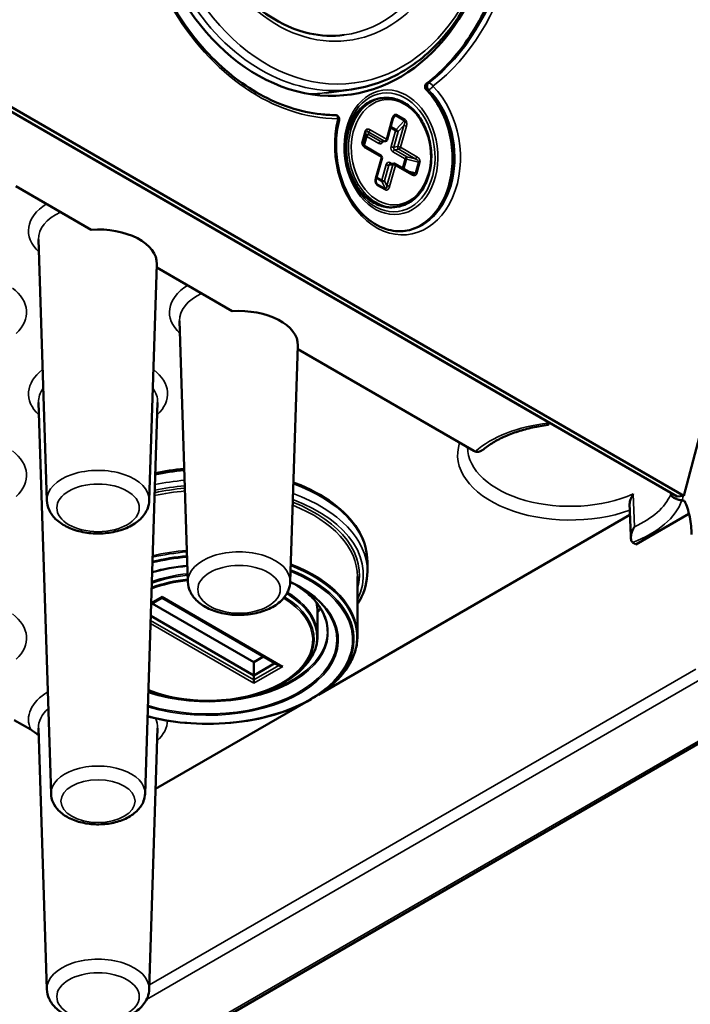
# Paper-space layout 'Sheet_1' of a CAD drawing. Header units: millimetres. Extents: x 0.8 to 58.3, y 0.8 to 58.3.
# Tile 69 of 128: x 15.7 to 17, y 45.2 to 47.1. Entities that reach past the tile are written whole.
import ezdxf

# ---------------------------------------------------------------- set-up
doc = ezdxf.new("R2010")
doc.units = ezdxf.units.MM
doc.layers.add('Visible (ISO)', color=7, linetype='Continuous', lineweight=50)
doc.layers.add('Visible Narrow (ISO)', color=7, linetype='Continuous', lineweight=35)

psp = doc.layouts.new('Sheet_1')

# ---------------------------------------------------------------- linework, layer by layer
at = {"layer": 'Visible (ISO)'}
for p, q in [((17.4896, 47.98969), (17.00691, 46.1633)), ((17.00691, 46.1633), (14.83239, 47.41876)), ((16.73385, 46.31171), (14.82823, 47.41192)), ((16.99392, 46.16156), (14.82823, 47.41192)), ((16.3014, 46.95833), (16.35078, 46.96495)), ((16.41186, 46.94777), (16.40777, 46.94722)), ((16.42111, 46.86533), (16.43267, 46.90677)), ((16.41004, 46.86144), (16.41784, 46.86248)), ((16.40931, 46.83402), (16.37706, 46.85264)), ((16.39958, 46.78811), (16.41113, 46.82956)), ((16.42686, 46.8174), (16.43466, 46.81844)), ((16.4694, 46.79933), (16.43715, 46.81795)), ((15.68782, 46.77398), (15.83679, 46.68797)), ((16.44064, 46.73316), (16.43655, 46.73261)), ((15.74933, 46.15382), (15.73281, 46.66881)), ((15.95147, 46.15382), (15.96643, 46.62019)), ((15.96621, 46.61325), (16.11518, 46.52724)), ((16.02772, 45.99309), (16.0112, 46.50808)), ((16.22986, 45.99309), (16.24482, 46.45946)), ((16.2446, 46.45252), (16.59228, 46.25178)), ((15.75758, 45.57529), (15.73281, 46.34736)), ((15.94322, 45.57529), (15.96799, 46.34736)), ((17.00691, 46.1633), (16.99392, 46.16156)), ((16.28548, 45.77034), (16.90072, 46.12554)), ((16.91248, 46.06692), (17.01724, 46.12741)), ((16.91248, 46.06692), (16.90833, 46.06932)), ((16.38224, 46.03301), (16.38224, 46.01373)), ((16.36256, 45.88648), (16.36256, 46.00408)), ((15.95521, 45.94902), (15.9768, 45.96149)), ((15.9768, 45.96149), (15.9768, 45.96415)), ((15.9768, 45.96149), (16.20739, 45.82836)), ((15.95732, 45.95024), (16.15776, 45.83452)), ((16.15776, 45.8088), (15.95448, 45.92616)), ((16.28382, 45.93391), (16.28382, 45.88648)), ((16.15776, 45.83452), (16.17724, 45.84577)), ((16.15776, 45.8088), (16.15776, 45.83452)), ((16.19952, 45.83291), (16.15776, 45.8088)), ((8.57996, 40.79195), (17.28225, 45.81622)), ((16.15776, 45.8088), (16.15776, 45.79971)), ((16.15776, 45.79328), (16.15776, 45.79971)), ((16.21564, 45.794), (16.21958, 45.79627)), ((15.96415, 45.58482), (16.26067, 45.75601)), ((16.27132, 45.76186), (16.27526, 45.76413)), ((15.7174, 45.70171), (15.68496, 45.72044)), ((15.74933, 45.18945), (15.73281, 45.70445)), ((15.95147, 45.18945), (15.96799, 45.70445))]:
    psp.add_line(p, q, dxfattribs=at)
for centre, radius, start, end in [((16.50385, 46.9701), 0.00787, 127.45953, 224.94863), ((16.31886, 46.90617), 0.00787, 345.4275, 89.31083), ((16.41732, 46.86638), 0.00394, 277.63793, 344.41594), ((16.40734, 46.83061), 0.00394, 344.41594, 60), ((16.43518, 46.81454), 0.00394, 60, 97.63793)]:
    psp.add_arc(centre, radius, start, end, dxfattribs=at)
for centre, major_axis, ratio, start_param, end_param in [((16.2841, 47.42275), (-0.06279, 0.46825), 0.7459067, 5.1274478, 10.5805155), ((16.37708, 46.85639), (-0.0033, 0.0048), 0.5356791, 0.7653573, 0.7656581), ((16.40135, 46.78596), (-0.00037, 0.00752), 0.3691037, 2.4387484, 2.4388159), ((15.8504, 46.62143), (0.11605, 0), 0.5773503, 6.264668, 7.9715362), ((16.12879, 46.4607), (0.11605, 0), 0.5773503, 6.264668, 7.9715362), ((16.71788, 46.30384), (-0.02137, -0.00059), 0.5313163, 3.3304636, 3.8543005), ((16.60621, 46.25982), (0.01969, 0), 0.5773503, 3.9269866, 4.112945), ((16.92225, 46.07736), (0.01969, 0), 0.5773503, 3.7410366, 3.926995), ((16.06728, 45.98732), (0.23622, 0), 0.5773503, 5.8720474, 5.9393987), ((16.21526, 45.83291), (-0.01114, 0), 0.5773503, 0.7853982, 1.5707963)]:
    psp.add_ellipse(centre, major_axis=major_axis, ratio=ratio, start_param=start_param, end_param=end_param, dxfattribs=at)
for points, knots in [([(16.49906, 46.97635), (16.53319, 47.0025), (16.56378, 47.03642), (16.61448, 47.11621), (16.63465, 47.16197), (16.66259, 47.26079), (16.67038, 47.31381), (16.67283, 47.42179), (16.66748, 47.47673), (16.64417, 47.58295), (16.62622, 47.63422), (16.57956, 47.72789), (16.55087, 47.77027), (16.48568, 47.84192), (16.4492, 47.87115), (16.37206, 47.91368), (16.33141, 47.92689), (16.28127, 47.93249), (16.27174, 47.93308), (16.26223, 47.93319)], [5.6384185, 5.6384185, 5.6384185, 5.6384185, 5.9597711, 5.9597711, 6.2789641, 6.2789641, 6.5974507, 6.5974507, 6.9158329, 6.9158329, 7.2342133, 7.2342133, 7.552638, 7.552638, 7.8714977, 7.8714977, 8.1920007, 8.1920007, 8.26723, 8.26723, 8.26723, 8.26723]), ([(16.35078, 46.96495), (16.38727, 46.96984), (16.4227, 46.98248), (16.48805, 47.02197), (16.5179, 47.04891), (16.56919, 47.11455), (16.59052, 47.15337), (16.62235, 47.23892), (16.63278, 47.28568), (16.64168, 47.38229), (16.64012, 47.43214), (16.62517, 47.52987), (16.61177, 47.57774), (16.57446, 47.66668), (16.55055, 47.70774), (16.49454, 47.77883), (16.46247, 47.80886), (16.39345, 47.85465), (16.35654, 47.87047), (16.28863, 47.88476), (16.25787, 47.88597), (16.22781, 47.88194)], [5.2343829, 5.2343829, 5.2343829, 5.2343829, 5.5480799, 5.5480799, 5.8645051, 5.8645051, 6.184988, 6.184988, 6.5073057, 6.5073057, 6.8300101, 6.8300101, 7.1527397, 7.1527397, 7.4754254, 7.4754254, 7.7975904, 7.7975904, 8.1175461, 8.1175461, 8.3759756, 8.3759756, 8.3759756, 8.3759756]), ([(16.2422, 47.77463), (16.21425, 47.77088), (16.18712, 47.76093), (16.13744, 47.72962), (16.11486, 47.70841), (16.07667, 47.65703), (16.06097, 47.62703), (16.03789, 47.56121), (16.03046, 47.52543), (16.0246, 47.45162), (16.02615, 47.4136), (16.03811, 47.33917), (16.04851, 47.30278), (16.07705, 47.23533), (16.09519, 47.20428), (16.13728, 47.15061), (16.16124, 47.12802), (16.2126, 47.09337), (16.24001, 47.08139), (16.29063, 47.07024), (16.31379, 47.06923), (16.33639, 47.07226)], [2.0927903, 2.0927903, 2.0927903, 2.0927903, 2.4216731, 2.4216731, 2.7461175, 2.7461175, 3.0650511, 3.0650511, 3.3819378, 3.3819378, 3.6984632, 3.6984632, 4.0149778, 4.0149778, 4.3315255, 4.3315255, 4.6486441, 4.6486441, 4.9684287, 4.9684287, 5.2343829, 5.2343829, 5.2343829, 5.2343829]), ([(15.92676, 47.61362), (15.91643, 47.57071), (15.91062, 47.52542), (15.90836, 47.42545), (15.91371, 47.37051), (15.93702, 47.26428), (15.95497, 47.21301), (16.00163, 47.11935), (16.03033, 47.07697), (16.09551, 47.00532), (16.13199, 46.97609), (16.20913, 46.93356), (16.24978, 46.92034), (16.29992, 46.91475), (16.30945, 46.91416), (16.31896, 46.91404)], [3.1845843, 3.1845843, 3.1845843, 3.1845843, 3.4558581, 3.4558581, 3.7742402, 3.7742402, 4.0926206, 4.0926206, 4.4110454, 4.4110454, 4.7299051, 4.7299051, 5.050408, 5.050408, 5.1256373, 5.1256373, 5.1256373, 5.1256373]), ([(16.45628, 46.68561), (16.46825, 46.68741), (16.47986, 46.6918), (16.5015, 46.70562), (16.5115, 46.71512), (16.52832, 46.7381), (16.53522, 46.75145), (16.54531, 46.78074), (16.54854, 46.79663), (16.55103, 46.82941), (16.55029, 46.84629), (16.54492, 46.87931), (16.54028, 46.89545), (16.5276, 46.92535), (16.51956, 46.9391), (16.50646, 46.95581), (16.50245, 46.96035), (16.49827, 46.96453)], [5.2460084, 5.2460084, 5.2460084, 5.2460084, 5.5680022, 5.5680022, 5.8945357, 5.8945357, 6.2127574, 6.2127574, 6.5280596, 6.5280596, 6.8428734, 6.8428734, 7.1576781, 7.1576781, 7.4725231, 7.4725231, 7.6013094, 7.6013094, 7.6013094, 7.6013094]), ([(16.43655, 46.73261), (16.42801, 46.73146), (16.41923, 46.73212), (16.40203, 46.73695), (16.39363, 46.74115), (16.37796, 46.75273), (16.37072, 46.76016), (16.3582, 46.77747), (16.35293, 46.78738), (16.34491, 46.80864), (16.34216, 46.81999), (16.33948, 46.84299), (16.33954, 46.85464), (16.34247, 46.87706), (16.34534, 46.88783), (16.35363, 46.90739), (16.35905, 46.91618), (16.37189, 46.93081), (16.37929, 46.93668), (16.39382, 46.9441), (16.40071, 46.94627), (16.40777, 46.94722)], [2.6195987, 2.6195987, 2.6195987, 2.6195987, 2.9307459, 2.9307459, 3.2456252, 3.2456252, 3.5662241, 3.5662241, 3.8895032, 3.8895032, 4.2133653, 4.2133653, 4.5372687, 4.5372687, 4.8611044, 4.8611044, 5.1841751, 5.1841751, 5.5040572, 5.5040572, 5.7611913, 5.7611913, 5.7611913, 5.7611913]), ([(16.41186, 46.94777), (16.4204, 46.94892), (16.42918, 46.94826), (16.44637, 46.94343), (16.45478, 46.93922), (16.47045, 46.92764), (16.47769, 46.92022), (16.49021, 46.9029), (16.49548, 46.893), (16.5035, 46.87174), (16.50625, 46.86038), (16.50893, 46.83738), (16.50887, 46.82574), (16.50594, 46.80332), (16.50307, 46.79255), (16.49477, 46.77299), (16.48936, 46.7642), (16.47652, 46.74956), (16.46912, 46.7437), (16.45459, 46.73627), (16.4477, 46.7341), (16.44064, 46.73316)], [5.7611914, 5.7611914, 5.7611914, 5.7611914, 6.0723385, 6.0723385, 6.3872179, 6.3872179, 6.7078168, 6.7078168, 7.0310959, 7.0310959, 7.354958, 7.354958, 7.6788614, 7.6788614, 8.0026971, 8.0026971, 8.3257678, 8.3257678, 8.6456499, 8.6456499, 8.902784, 8.902784, 8.902784, 8.902784]), ([(16.32648, 46.90419), (16.32252, 46.88893), (16.32042, 46.87258), (16.32022, 46.83938), (16.32211, 46.82254), (16.32971, 46.79008), (16.3354, 46.77447), (16.34997, 46.74608), (16.35885, 46.7333), (16.37884, 46.71179), (16.38995, 46.70309), (16.41337, 46.69047), (16.42568, 46.68665), (16.44451, 46.68479), (16.45109, 46.6849), (16.45758, 46.68577)], [3.1627465, 3.1627465, 3.1627465, 3.1627465, 3.4777806, 3.4777806, 3.7925834, 3.7925834, 4.1073861, 4.1073861, 4.4223202, 4.4223202, 4.7386458, 4.7386458, 5.0603643, 5.0603643, 5.2343829, 5.2343829, 5.2343829, 5.2343829]), ([(16.43461, 46.91062), (16.43433, 46.91032), (16.43405, 46.90992), (16.43348, 46.90895), (16.4332, 46.90835), (16.43286, 46.9074), (16.43276, 46.90709), (16.43267, 46.90677)], [0, 0, 0, 0, 0.005024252, 0.005024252, 0.010958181, 0.010958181, 0.013746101, 0.013746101, 0.013746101, 0.013746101]), ([(16.37292, 46.85862), (16.37295, 46.85833), (16.373, 46.85803), (16.37316, 46.85744), (16.37326, 46.85713), (16.37356, 46.8564), (16.37378, 46.85599), (16.37436, 46.85506), (16.37475, 46.85458), (16.37576, 46.85352), (16.37641, 46.85302), (16.37706, 46.85264)], [0, 0, 0, 0, 0.002244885, 0.002244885, 0.00477527, 0.00477527, 0.00861493, 0.00861493, 0.014217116, 0.014217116, 0.022529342, 0.022529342, 0.022529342, 0.022529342]), ([(16.39958, 46.78811), (16.39927, 46.78703), (16.39908, 46.78583), (16.39904, 46.78405), (16.39905, 46.78347), (16.39917, 46.78242), (16.39925, 46.78196), (16.39948, 46.78102), (16.39964, 46.78054), (16.39984, 46.78013)], [0, 0, 0, 0, 0.009419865, 0.009419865, 0.013835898, 0.013835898, 0.017410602, 0.017410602, 0.021263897, 0.021263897, 0.021263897, 0.021263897]), ([(16.73903, 46.30283), (16.7286, 46.30156), (16.71835, 46.29984), (16.69848, 46.29554), (16.68885, 46.29297), (16.67048, 46.28705), (16.66172, 46.28371), (16.64531, 46.27637), (16.63765, 46.27237), (16.62361, 46.26387), (16.61724, 46.25936), (16.61158, 46.25469)], [2.56406708, 2.56406708, 2.56406708, 2.56406708, 2.71445394, 2.71445394, 2.8648408, 2.8648408, 3.01522766, 3.01522766, 3.16561452, 3.16561452, 3.31600138, 3.31600138, 3.31600138, 3.31600138]), ([(16.73903, 46.30283), (16.73925, 46.30286), (16.73941, 46.30298), (16.73959, 46.30351), (16.73957, 46.30396), (16.73933, 46.30511), (16.73912, 46.30578), (16.73881, 46.30655)], [-0.032008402, -0.032008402, -0.032008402, -0.032008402, -0.022282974, -0.022282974, -0.010494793, -0.010494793, -0.000001, -0.000001, -0.000001, -0.000001]), ([(16.61158, 46.25469), (16.6113, 46.25447), (16.61103, 46.25425), (16.60839, 46.25223), (16.60596, 46.25096), (16.60219, 46.24985), (16.60079, 46.24963), (16.5979, 46.24964), (16.59646, 46.2499), (16.5951, 46.25044)], [0.04310019, 0.04310019, 0.04310019, 0.04310019, 0.04586359, 0.04586359, 0.069145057, 0.069145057, 0.082560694, 0.082560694, 0.096988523, 0.096988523, 0.096988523, 0.096988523]), ([(16.38224, 46.03301), (16.38224, 46.05242), (16.37705, 46.07179), (16.35686, 46.10883), (16.34159, 46.12643), (16.3023, 46.15822), (16.27804, 46.17231), (16.24592, 46.18577), (16.24108, 46.18768), (16.23616, 46.1895)], [2.35619449, 2.35619449, 2.35619449, 2.35619449, 2.66114681, 2.66114681, 2.97593309, 2.97593309, 3.29932367, 3.29932367, 3.3553545, 3.3553545, 3.3553545, 3.3553545]), ([(16.90714, 46.16668), (16.90711, 46.16664), (16.90708, 46.16659), (16.90542, 46.16392), (16.90399, 46.16111), (16.90166, 46.15529), (16.90077, 46.15222), (16.90005, 46.14747), (16.89995, 46.14583), (16.9, 46.1443)], [-0.08416943, -0.08416943, -0.08416943, -0.08416943, -0.083811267, -0.083811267, -0.063307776, -0.063307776, -0.042206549, -0.042206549, -0.029922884, -0.029922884, -0.029922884, -0.029922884]), ([(16.98131, 46.16534), (16.98149, 46.16486), (16.98175, 46.16437), (16.98206, 46.1639), (16.98239, 46.1634), (16.98278, 46.16291), (16.98323, 46.16243), (16.98371, 46.16193), (16.98425, 46.16143), (16.98485, 46.16095), (16.98516, 46.1607), (16.98548, 46.16045), (16.98582, 46.16021), (16.98637, 46.15982), (16.98695, 46.15944), (16.98756, 46.15907), (16.98817, 46.15871), (16.98881, 46.15836), (16.98947, 46.15802), (16.99015, 46.15768), (16.99085, 46.15735), (16.99159, 46.15704), (16.99232, 46.15672), (16.99309, 46.15642), (16.99388, 46.15614), (16.99444, 46.15594), (16.99502, 46.15575), (16.99562, 46.15557), (16.9962, 46.15539), (16.9968, 46.15522), (16.99741, 46.15506), (16.99801, 46.1549), (16.99862, 46.15475), (16.99923, 46.15462), (16.99968, 46.15452), (17.00014, 46.15443), (17.00058, 46.15435), (17.00074, 46.15432), (17.00089, 46.15429), (17.00104, 46.15426), (17.00165, 46.15415), (17.00224, 46.15405), (17.00282, 46.15397), (17.00305, 46.15393), (17.00327, 46.1539), (17.0035, 46.15386)], [0, 0, 0, 0, 0.09030041, 0.09030041, 0.09030041, 0.18358902, 0.18358902, 0.18358902, 0.28211315, 0.28211315, 0.28211315, 0.33333333, 0.33333333, 0.33333333, 0.41666667, 0.41666667, 0.41666667, 0.49931788, 0.49931788, 0.49931788, 0.58299227, 0.58299227, 0.58299227, 0.66666667, 0.66666667, 0.66666667, 0.72579717, 0.72579717, 0.72579717, 0.78470719, 0.78470719, 0.78470719, 0.84394566, 0.84394566, 0.84394566, 0.88837001, 0.88837001, 0.88837001, 0.9036489, 0.9036489, 0.9036489, 0.96470983, 0.96470983, 0.96470983, 0.98899604, 0.98899604, 0.98899604, 0.98899604]), ([(15.74933, 46.15382), (15.74954, 46.14736), (15.75112, 46.14099), (15.75673, 46.1287), (15.76096, 46.12291), (15.77214, 46.11175), (15.77947, 46.10668), (15.79645, 46.09803), (15.80629, 46.09461), (15.82694, 46.08999), (15.83776, 46.08876), (15.85936, 46.08852), (15.87014, 46.08948), (15.89085, 46.09356), (15.90078, 46.09668), (15.91893, 46.10513), (15.92715, 46.11047), (15.94025, 46.12313), (15.94536, 46.13033), (15.95024, 46.14338), (15.9513, 46.14857), (15.95147, 46.15382)], [3.9455081, 3.9455081, 3.9455081, 3.9455081, 4.1845436, 4.1845436, 4.4511673, 4.4511673, 4.7745759, 4.7745759, 5.1276159, 5.1276159, 5.4784127, 5.4784127, 5.8261934, 5.8261934, 6.1764028, 6.1764028, 6.5300221, 6.5300221, 6.8559818, 6.8559818, 7.0500662, 7.0500662, 7.0500662, 7.0500662]), ([(17.00846, 46.15316), (17.00762, 46.15325), (17.00679, 46.15336), (17.00514, 46.1536), (17.00432, 46.15374), (17.0035, 46.15386)], [0.000001, 0.000001, 0.000001, 0.000001, 0.006484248, 0.006484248, 0.012986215, 0.012986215, 0.012986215, 0.012986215]), ([(17.02247, 46.08643), (17.02231, 46.09747), (17.02105, 46.10947), (17.01612, 46.13338), (17.01261, 46.14436), (17.00846, 46.15316)], [-0.14890933, -0.14890933, -0.14890933, -0.14890933, -0.07467854, -0.07467854, -0.000001, -0.000001, -0.000001, -0.000001]), ([(16.90949, 46.10204), (16.90946, 46.102), (16.90944, 46.10195), (16.90778, 46.09927), (16.90636, 46.09645), (16.90406, 46.09062), (16.90318, 46.08754), (16.90233, 46.08168), (16.90235, 46.07908), (16.90306, 46.07559), (16.90346, 46.07442), (16.90456, 46.07242), (16.90521, 46.0716), (16.90599, 46.07094)], [-0.084186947, -0.084186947, -0.084186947, -0.084186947, -0.083828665, -0.083828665, -0.063313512, -0.063313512, -0.042199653, -0.042199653, -0.022073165, -0.022073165, -0.010577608, -0.010577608, -0.000001, -0.000001, -0.000001, -0.000001]), ([(16.38224, 46.01373), (16.38224, 45.99432), (16.37705, 45.97495), (16.36569, 45.95411), (16.36417, 45.95153), (16.36256, 45.94896)], [3.92699082, 3.92699082, 3.92699082, 3.92699082, 4.23194314, 4.23194314, 4.27562663, 4.27562663, 4.27562663, 4.27562663]), ([(16.02772, 45.99309), (16.02793, 45.98663), (16.02951, 45.98026), (16.03511, 45.96797), (16.03935, 45.96218), (16.05053, 45.95102), (16.05785, 45.94596), (16.07484, 45.9373), (16.08467, 45.93389), (16.10533, 45.92926), (16.11615, 45.92804), (16.13775, 45.9278), (16.14852, 45.92876), (16.16924, 45.93283), (16.17917, 45.93595), (16.19732, 45.9444), (16.20554, 45.94974), (16.21864, 45.9624), (16.22375, 45.9696), (16.22862, 45.98265), (16.22969, 45.98785), (16.22986, 45.99309)], [3.9455081, 3.9455081, 3.9455081, 3.9455081, 4.1845436, 4.1845436, 4.4511673, 4.4511673, 4.7745759, 4.7745759, 5.1276159, 5.1276159, 5.4784127, 5.4784127, 5.8261934, 5.8261934, 6.1764028, 6.1764028, 6.5300221, 6.5300221, 6.8559818, 6.8559818, 7.0500662, 7.0500662, 7.0500662, 7.0500662]), ([(16.24105, 45.98721), (16.24752, 45.98319), (16.25356, 45.97896), (16.26635, 45.96879), (16.27277, 45.96274), (16.28385, 45.95018), (16.28851, 45.94368), (16.29599, 45.93039), (16.29881, 45.92361), (16.30256, 45.90993), (16.3035, 45.90302), (16.3035, 45.89612)], [3.17778092, 3.17778092, 3.17778092, 3.17778092, 3.29867229, 3.29867229, 3.45575192, 3.45575192, 3.61283155, 3.61283155, 3.76991118, 3.76991118, 3.92699082, 3.92699082, 3.92699082, 3.92699082]), ([(16.21958, 45.79627), (16.22761, 45.80091), (16.23502, 45.80592), (16.24843, 45.81658), (16.25444, 45.82223), (16.26488, 45.83406), (16.26932, 45.84024), (16.27649, 45.85299), (16.27923, 45.85956), (16.28289, 45.87291), (16.28382, 45.87969), (16.28382, 45.88648)], [4.71238898, 4.71238898, 4.71238898, 4.71238898, 4.86946861, 4.86946861, 5.02654825, 5.02654825, 5.18362788, 5.18362788, 5.34070751, 5.34070751, 5.49778714, 5.49778714, 5.49778714, 5.49778714]), ([(16.27526, 45.76413), (16.2862, 45.77044), (16.2963, 45.77727), (16.31456, 45.79178), (16.32272, 45.79947), (16.33691, 45.81554), (16.34293, 45.82393), (16.35265, 45.8412), (16.35635, 45.85009), (16.36131, 45.86815), (16.36256, 45.87731), (16.36256, 45.88648)], [1.57079633, 1.57079633, 1.57079633, 1.57079633, 1.72787596, 1.72787596, 1.88495559, 1.88495559, 2.04203522, 2.04203522, 2.19911486, 2.19911486, 2.35619449, 2.35619449, 2.35619449, 2.35619449]), ([(15.94977, 45.77929), (15.95696, 45.77648), (15.96445, 45.77393), (15.99176, 45.76589), (16.01288, 45.76193), (16.05619, 45.75797), (16.07837, 45.75797), (16.12168, 45.76193), (16.1428, 45.76589), (16.18196, 45.77741), (16.2, 45.78497), (16.21564, 45.794)], [3.331774, 3.331774, 3.331774, 3.331774, 3.4557519, 3.4557519, 3.7699112, 3.7699112, 4.0840704, 4.0840704, 4.3982297, 4.3982297, 4.712389, 4.712389, 4.712389, 4.712389]), ([(15.94812, 45.7279), (15.97169, 45.72172), (15.99668, 45.71739), (16.05202, 45.71233), (16.08255, 45.71233), (16.14214, 45.71778), (16.1712, 45.72322), (16.22506, 45.73907), (16.24985, 45.74946), (16.27132, 45.76186)], [0.3591152, 0.3591152, 0.3591152, 0.3591152, 0.6283185, 0.6283185, 0.9424778, 0.9424778, 1.2566371, 1.2566371, 1.5707963, 1.5707963, 1.5707963, 1.5707963]), ([(15.75758, 45.57529), (15.75777, 45.56932), (15.75921, 45.56343), (15.76429, 45.55208), (15.76813, 45.54675), (15.77825, 45.53643), (15.7849, 45.53174), (15.80037, 45.52367), (15.80939, 45.52047), (15.82835, 45.5161), (15.83828, 45.51494), (15.85814, 45.51465), (15.86804, 45.5155), (15.88712, 45.51922), (15.89628, 45.52208), (15.91306, 45.5299), (15.92069, 45.53485), (15.93282, 45.54665), (15.93756, 45.55336), (15.94208, 45.56554), (15.94307, 45.57039), (15.94322, 45.57529)], [3.9455081, 3.9455081, 3.9455081, 3.9455081, 4.1802605, 4.1802605, 4.4421326, 4.4421326, 4.7628206, 4.7628206, 5.1183591, 5.1183591, 5.4724135, 5.4724135, 5.8230903, 5.8230903, 6.1763313, 6.1763313, 6.5329314, 6.5329314, 6.8576474, 6.8576474, 7.0500662, 7.0500662, 7.0500662, 7.0500662]), ([(15.74933, 45.18945), (15.74954, 45.18299), (15.75112, 45.17662), (15.75673, 45.16433), (15.76096, 45.15854), (15.77214, 45.14738), (15.77947, 45.14232), (15.79645, 45.13366), (15.80629, 45.13025), (15.82694, 45.12562), (15.83776, 45.1244), (15.85936, 45.12416), (15.87014, 45.12512), (15.89085, 45.12919), (15.90078, 45.13232), (15.91893, 45.14076), (15.92715, 45.1461), (15.94025, 45.15876), (15.94536, 45.16596), (15.95024, 45.17901), (15.9513, 45.18421), (15.95147, 45.18945)], [3.9455081, 3.9455081, 3.9455081, 3.9455081, 4.1845436, 4.1845436, 4.4511673, 4.4511673, 4.7745759, 4.7745759, 5.1276159, 5.1276159, 5.4784127, 5.4784127, 5.8261934, 5.8261934, 6.1764028, 6.1764028, 6.5300221, 6.5300221, 6.8559818, 6.8559818, 7.0500662, 7.0500662, 7.0500662, 7.0500662])]:
    psp.add_open_spline(points, degree=3, knots=knots, dxfattribs=at)
for points in [[(16.4694, 46.79933), (16.46998, 46.799), (16.47055, 46.79877), (16.47108, 46.79864)], [(16.74156, 46.30726), (16.74085, 46.30588), (16.74015, 46.3045), (16.73945, 46.30312)], [(16.02057, 46.21615), (16.00117, 46.21445), (15.98204, 46.2117), (15.96352, 46.20792)], [(16.90246, 46.07978), (16.90165, 46.10129), (16.90083, 46.12279), (16.9, 46.1443)], [(16.0267, 46.02481), (16.00266, 46.02257), (15.97918, 46.01834), (15.95724, 46.01228)], [(16.24742, 45.98366), (16.24182, 45.98689), (16.23596, 45.98997), (16.22985, 45.99289)], [(16.28153, 45.95267), (16.28305, 45.94648), (16.28382, 45.9402), (16.28382, 45.93391)], [(15.73326, 45.69034), (15.72801, 45.69467), (15.72237, 45.69883), (15.7174, 45.70171)]]:
    psp.add_open_spline(points, degree=3, dxfattribs=at)
at = {"layer": 'Visible Narrow (ISO)'}
for p, q in [((16.5032, 46.97731), (16.5006, 46.97697)), ((16.50052, 46.96397), (16.50312, 46.96432)), ((16.43987, 46.91508), (16.45657, 46.90543)), ((16.41992, 46.86673), (16.43148, 46.90818)), ((16.4384, 46.91245), (16.43244, 46.90594)), ((16.4384, 46.91245), (16.4551, 46.9028)), ((16.43923, 46.88547), (16.4551, 46.9028)), ((16.37181, 46.86128), (16.37779, 46.88275)), ((16.37302, 46.86005), (16.379, 46.88151)), ((16.37982, 46.87287), (16.379, 46.88151)), ((16.38407, 46.88143), (16.41632, 46.86281)), ((16.38462, 46.87556), (16.38407, 46.88143)), ((16.38462, 46.87556), (16.40852, 46.86176)), ((16.38766, 46.88535), (16.41992, 46.86673)), ((16.42763, 46.88869), (16.43776, 46.88284)), ((16.42846, 46.89169), (16.43923, 46.88547)), ((16.43776, 46.88284), (16.42919, 46.85213)), ((16.44314, 46.88158), (16.43458, 46.85087)), ((16.45393, 46.89336), (16.44237, 46.85192)), ((16.44314, 46.88158), (16.45393, 46.89336)), ((16.45931, 46.8921), (16.44776, 46.85066)), ((16.37302, 46.86005), (16.3733, 46.85705)), ((16.37473, 46.85463), (16.37982, 46.87287)), ((16.37594, 46.85342), (16.38103, 46.87164)), ((16.38103, 46.87164), (16.40493, 46.85784)), ((16.40852, 46.86176), (16.41632, 46.86281)), ((16.37365, 46.85331), (16.37365, 46.85331)), ((16.40994, 46.83096), (16.37769, 46.84958)), ((16.43277, 46.84176), (16.45667, 46.82796)), ((16.43458, 46.85087), (16.44237, 46.85192)), ((16.43636, 46.84569), (16.44416, 46.84673)), ((16.43636, 46.84569), (16.46026, 46.83189)), ((16.44416, 46.84673), (16.47641, 46.82811)), ((16.44776, 46.85066), (16.48001, 46.83204)), ((16.39838, 46.78952), (16.40994, 46.83096)), ((16.41922, 46.81636), (16.41065, 46.78565)), ((16.4324, 46.81615), (16.42084, 46.77471)), ((16.4246, 46.8151), (16.4324, 46.81615)), ((16.43088, 46.81794), (16.42678, 46.8203)), ((16.45667, 46.82796), (16.45156, 46.80963)), ((16.4594, 46.82693), (16.45415, 46.80813)), ((16.48316, 46.82137), (16.4594, 46.82693)), ((16.47641, 46.82811), (16.46026, 46.83189)), ((16.48316, 46.82137), (16.47717, 46.79991)), ((16.48589, 46.82034), (16.4799, 46.79888)), ((16.4246, 46.8151), (16.41603, 46.78439)), ((16.43778, 46.81489), (16.42622, 46.77345)), ((16.47003, 46.79627), (16.43778, 46.81489)), ((16.46242, 46.80336), (16.47717, 46.79991)), ((16.39772, 46.78537), (16.39772, 46.78536)), ((16.39917, 46.78244), (16.40107, 46.77861)), ((16.41071, 46.78322), (16.39994, 46.78944)), ((16.41065, 46.78565), (16.40052, 46.7915)), ((16.41778, 46.76897), (16.40107, 46.77861)), ((16.41778, 46.76897), (16.41071, 46.78322)), ((16.42084, 46.77471), (16.41603, 46.78439)), ((16.41783, 46.76654), (16.40113, 46.77619)), ((16.90949, 46.10204), (16.90714, 46.16668)), ((15.9768, 45.96415), (15.9553, 45.95174)), ((16.21526, 45.82648), (15.9768, 45.96415)), ((15.95399, 45.91092), (16.15776, 45.79328)), ((16.15776, 45.79971), (15.95419, 45.91723)), ((16.20739, 45.82836), (16.15776, 45.79971)), ((16.15776, 45.79328), (16.21526, 45.82648)), ((17.28006, 45.82028), (8.57209, 40.79273)), ((15.94639, 45.16944), (17.05096, 45.80717)), ((17.03094, 45.8211), (15.95175, 45.19803))]:
    psp.add_line(p, q, dxfattribs=at)
for centre, major_axis, ratio, start_param, end_param in [((16.2893, 47.42344), (-0.06803, 0.50727), 0.7459067, 3.5456283, 6.1744397), ((16.29189, 47.42379), (-0.06803, 0.50727), 0.7459067, 3.5456283, 6.1744397), ((16.29709, 47.42449), (-0.06907, 0.51507), 0.7459067, 3.5456283, 6.1744397), ((16.2893, 47.42344), (-0.06149, 0.45849), 0.7459067, 0, 3.1415927), ((16.29709, 47.42449), (-0.04866, 0.36289), 0.7459067, 6.0953315, 10.2788027), ((16.29709, 47.42449), (0.06907, -0.51507), 0.7459067, 4.2503192, 6.1744397), ((16.2893, 47.42344), (0.04709, -0.35119), 0.7459067, 0, 0.8813543), ((16.50385, 46.9701), (-0.00105, 0.0078), 0.7459067, 0.4040356, 2.3669265), ((16.50385, 46.9701), (-0.00479, 0.00625), 0.6124213, 5.945581, 6.2831853), ((16.50645, 46.97045), (0.00105, -0.0078), 0.7459067, 3.5456283, 5.5085191), ((16.50645, 46.97045), (-0.00479, 0.00625), 0.6124213, 4.3747847, 5.945581), ((16.23992, 47.41682), (0.06149, -0.45849), 0.7459067, 6.1811616, 6.2831853), ((16.44184, 46.84255), (0.02198, -0.16389), 0.7459067, 4.2115489, 8.6501118), ((16.43405, 46.84151), (0.02093, -0.15608), 0.7459067, 0.0112755, 2.3669265), ((16.43665, 46.84186), (0.02093, -0.15608), 0.7459067, 0, 2.3669265), ((16.50385, 46.9701), (-0.00557, -0.00556), 0.475996, 0, 0.5583058), ((16.50645, 46.97045), (0.00557, 0.00556), 0.475996, 3.6998984, 5.2706948), ((16.42216, 46.83991), (-0.01439, 0.10731), 0.7459067, 0, 3.1415927), ((16.42625, 46.84046), (-0.01439, 0.10731), 0.7459067, 0, 3.1415927), ((16.31886, 46.90617), (0.00009, 0.00787), 0.6621161, 4.8089994, 6.2831853), ((16.43727, 46.91473), (-0.00197, -0.00341), 0.5773503, 1.204278, 1.9896753), ((16.31886, 46.90617), (0.00762, -0.00198), 0.3198125, 0, 0.9063407), ((16.42888, 46.90783), (0.00379, -0.00106), 0.3321028, 6.2831785, 7.1952689), ((16.43445, 46.90462), (0.00389, 0.00786), 0.3655204, 6.2593181, 7.1825991), ((16.45114, 46.89496), (0.00389, 0.00787), 0.3655624, 4.6893616, 6.2594345), ((16.45397, 46.90509), (-0.00197, -0.00341), 0.5773475, 1.2043417, 1.9897644), ((16.3752, 46.8824), (0.00379, -0.00106), 0.3321039, 0.126933, 0.9121818), ((16.38307, 46.87785), (-0.00331, 0.0048), 0.5358217, 5.1338264, 6.7038993), ((16.38362, 46.87198), (-0.00392, -0.00037), 0.935684, 4.3678154, 5.9386117), ((16.38362, 46.87198), (0.00197, 0.00341), 0.5773503, 0.418879, 1.9896753), ((16.38506, 46.88501), (-0.00197, -0.00341), 0.5773503, 0.418879, 1.9896753), ((16.44036, 46.88319), (0.00197, 0.00341), 0.5773503, 1.2042772, 1.9896753), ((16.44036, 46.88319), (0.00379, -0.00106), 0.3320991, 4.0536885, 5.6244848), ((16.44036, 46.88319), (0.0029, -0.00266), 0.2926062, 0.6482291, 2.2190254), ((16.45672, 46.89175), (-0.00379, 0.00106), 0.3320991, 4.0536885, 5.6244848), ((16.36921, 46.86094), (0.00379, -0.00106), 0.3320991, 0.1266985, 0.9120958), ((16.37708, 46.85639), (-0.0033, 0.0048), 0.5356791, 0.4204476, 0.7653573), ((16.38362, 46.87198), (-0.00379, 0.00106), 0.3320991, 0.1266977, 0.9120958), ((16.40692, 46.86499), (0.00105, -0.0078), 0.7459067, 5.7611914, 7.3303829), ((16.40753, 46.85818), (0.00197, 0.00341), 0.5773503, 0.418879, 1.9896753), ((16.40952, 46.86534), (0.00052, -0.0039), 0.7459067, 5.7611914, 6.2831853), ((16.41732, 46.86638), (-0.00197, -0.00341), 0.5773503, 0.418879, 1.9896753), ((16.41732, 46.86638), (0.00052, -0.0039), 0.7459067, 5.7611914, 6.2831853), ((16.41732, 46.86638), (0.00379, -0.00106), 0.3320991, 0, 0.9120958), ((16.37509, 46.84924), (0.00197, 0.00341), 0.5773481, 5.1312862, 6.2831408), ((16.43476, 46.84892), (0.00105, -0.0078), 0.7459067, 4.190395, 5.7611914), ((16.43179, 46.85248), (0.00379, -0.00106), 0.3320991, 4.0536885, 5.6244848), ((16.43536, 46.84211), (0.00197, 0.00341), 0.5773503, 0.418879, 1.9896753), ((16.43736, 46.84927), (0.00052, -0.0039), 0.7459067, 4.190395, 5.7611914), ((16.44516, 46.85031), (0.00052, -0.0039), 0.7459067, 4.190395, 5.7611914), ((16.44516, 46.85031), (-0.00379, 0.00106), 0.3320991, 4.0536885, 5.6244848), ((16.44516, 46.85031), (-0.00197, -0.00341), 0.5773503, 0.418879, 1.9896753), ((16.40734, 46.83061), (0.00197, 0.00341), 0.5773503, 5.131268, 6.2831853), ((16.40734, 46.83061), (0.00379, -0.00106), 0.3320991, 0, 0.9120958), ((16.42478, 46.81315), (-0.00105, 0.0078), 0.7459067, 5.7611914, 7.3319877), ((16.42182, 46.81671), (0.00379, -0.00106), 0.3320991, 4.0536885, 5.6244848), ((16.42738, 46.8135), (-0.00052, 0.0039), 0.7459067, 0, 1.0488024), ((16.42938, 46.82065), (-0.00197, -0.00341), 0.5773503, 5.131268, 6.1403944), ((16.43518, 46.81454), (-0.00052, 0.0039), 0.7459067, 0, 1.0488024), ((16.43518, 46.81454), (-0.00379, 0.00106), 0.3320991, 4.0536885, 5.6244848), ((16.43518, 46.81454), (0.00197, 0.00341), 0.5773503, 5.131268, 6.2831853), ((16.45927, 46.82831), (0.00197, 0.00341), 0.5773503, 0.418879, 1.9896753), ((16.45927, 46.82831), (0.00379, -0.00106), 0.3320991, 4.0536885, 4.8390867), ((16.45927, 46.82831), (0.0009, 0.00383), 0.1191874, 4.371332, 5.9421284), ((16.47741, 46.83169), (-0.00197, -0.00341), 0.5773481, 0.4188818, 1.9896654), ((16.47542, 46.82454), (-0.00766, 0.00338), 0.439454, 3.2050835, 4.7771051), ((16.48329, 46.81999), (-0.00379, 0.00106), 0.3320991, 4.0536885, 4.8390858), ((16.46743, 46.79592), (0.00197, 0.00341), 0.5773503, 5.131268, 6.2831853), ((16.46943, 46.80308), (-0.00767, 0.00339), 0.4395518, 1.975991, 3.2051919), ((16.4773, 46.79853), (-0.00379, 0.00106), 0.3321039, 4.0536072, 4.8390299), ((16.39578, 46.78917), (0.00379, -0.00106), 0.3320991, 0.000035, 0.9120958), ((16.40135, 46.78596), (-0.00037, 0.00752), 0.3691037, 2.4388159, 2.9076413), ((16.39853, 46.77584), (0.00197, 0.00341), 0.5773475, 5.1311898, 5.9166124), ((16.41325, 46.786), (-0.00197, -0.00341), 0.5773503, 5.131268, 5.9166662), ((16.41325, 46.786), (0.00379, -0.00106), 0.3320991, 4.0536885, 5.6244848), ((16.41325, 46.786), (-0.00353, -0.00175), 0.7622652, 0.4690798, 2.0398761), ((16.41806, 46.7763), (-0.00037, 0.00751), 0.3690733, 2.9075404, 4.479562), ((16.41523, 46.7662), (0.00197, 0.00341), 0.5773503, 5.131268, 5.9166653), ((16.42362, 46.7731), (-0.00379, 0.00106), 0.3321028, 4.0537044, 5.624488), ((15.8504, 46.68572), (-0.13729, 0), 0.5773503, 5.5478645, 6.8366037), ((15.8504, 46.67007), (-0.11761, 0), 0.5773503, 5.393031, 6.3017026), ((15.57201, 46.52499), (0.13729, 0), 0.5773503, 5.7297669, 6.9324051), ((16.12879, 46.52499), (-0.13729, 0), 0.5773503, 5.5478645, 6.8366037), ((16.12879, 46.50934), (-0.11761, 0), 0.5773503, 5.393031, 6.3017026), ((15.8504, 46.36427), (-0.13729, 0), 0.5773503, 5.6339655, 6.8366037), ((15.8504, 46.36427), (0.13729, 0), 0.5773503, 5.7297669, 6.9324051), ((15.8504, 46.34861), (-0.11761, 0), 0.5773503, 5.8798722, 6.3017026), ((15.8504, 46.34861), (0.11761, 0), 0.5773503, 6.264668, 6.6864984), ((16.783, 46.17943), (0.22458, 0), 0.5773503, 1.7688593, 2.5620396), ((16.783, 46.24372), (-0.22265, 0), 0.5773503, 6.0937779, 8.4092478), ((16.783, 46.2594), (-0.20298, 0), 0.5773503, 0.0046183, 2.2288731), ((15.57201, 46.20354), (0.13729, 0), 0.5773503, 5.7297669, 6.9324051), ((15.8504, 46.1549), (-0.10109, 0), 0.5773503, 3.1230754, 6.3017026), ((16.06728, 46.03301), (0.31496, 0), 0.5773503, 1.7193264, 1.9068677), ((16.06728, 46.0073), (-0.29921, 0), 0.5773503, 4.8650219, 5.0709816), ((16.06728, 46.0073), (0.30709, 0), 0.5773503, 1.7199704, 1.9192536), ((16.06728, 46.01373), (-0.31496, 0), 0.5773503, 4.8589387, 5.0505554), ((16.06728, 46.03301), (0.31496, 0), 0.5773503, 0, 1.0052395), ((16.06728, 46.00408), (0.29528, 0), 0.5773503, 1.7248761, 1.9350518), ((16.06728, 46.0073), (0.30709, 0), 0.5773503, 6.0049385, 7.275905), ((16.06728, 46.01373), (0.31496, 0), 0.5773503, 0, 1.0075374), ((16.783, 46.19511), (0.2049, 0), 0.5773503, 5.3777292, 6.0287868), ((16.06728, 46.00408), (0.29528, 0), 0.5773503, 0, 0.9678825), ((16.06728, 46.0073), (0.29921, 0), 0.5773503, 6.1207855, 7.2593358), ((16.783, 46.17943), (0.22458, 0), 0.5773503, 5.291942, 6.0850872), ((16.06728, 45.87872), (0.28577, 0), 0.5773503, 1.7152191, 1.9637806), ((16.06728, 45.87966), (-0.28855, 0), 0.5773503, 4.8556962, 5.1010527), ((16.06728, 45.8842), (0.29412, 0), 0.5773503, 1.7122287, 1.9507722), ((16.06728, 45.88648), (-0.29528, 0), 0.5773503, 4.8535877, 5.0904535), ((16.12879, 45.99417), (-0.10109, 0), 0.5773503, 3.1230754, 6.3017026), ((16.06728, 45.87872), (-0.25754, 0), 0.5773503, 4.8707013, 5.1537486), ((16.06728, 45.8842), (0.29412, 0), 0.5773503, 5.4977871, 7.2640914), ((16.06728, 45.88648), (0.29528, 0), 0.5773503, 0, 0.9831217), ((16.06728, 45.87872), (0.28577, 0), 0.5773503, 4.2823701, 7.2459275), ((16.06728, 45.8842), (0.21538, 0), 0.5773503, 1.7575343, 2.1107466), ((16.06728, 45.88648), (-0.21654, 0), 0.5773503, 4.8985641, 5.2486193), ((16.06728, 45.87966), (0.28855, 0), 0.5773503, 5.4977871, 7.2522416), ((16.06728, 45.87872), (0.25754, 0), 0.5773503, 4.2339948, 7.170629), ((16.06728, 45.87966), (0.25475, 0), 0.5773503, 4.2287076, 7.0685835), ((16.06728, 45.89385), (0.23737, 0), 0.5773503, 4.1937944, 7.0325685), ((16.06728, 45.87872), (0.20703, 0), 0.5773503, 1.763526, 2.1371755), ((16.06728, 45.87966), (-0.20981, 0), 0.5773503, 4.90293, 5.2698357), ((16.06728, 45.87966), (0.20981, 0), 0.5773503, 5.4977871, 7.0473212), ((16.06728, 45.8842), (0.21538, 0), 0.5773503, 5.4977871, 7.0448747), ((16.06728, 45.88648), (0.21654, 0), 0.5773503, 0, 0.7584499), ((16.06728, 45.87872), (0.20703, 0), 0.5773503, 4.1089752, 7.0456679), ((16.06728, 45.93391), (0.21654, 0), 0.5773503, 0, 0.1529875), ((15.57201, 45.88208), (0.13729, 0), 0.5773503, 5.7297669, 6.9324051), ((16.06728, 45.89612), (0.23622, 0), 0.5773503, 5.0804166, 6.2831853), ((15.8504, 45.72135), (-0.13729, 0), 0.5773503, 5.5205902, 6.5336824), ((16.06728, 45.89612), (-0.23622, 0), 0.5773503, 1.0498847, 1.2027687), ((15.8504, 45.7057), (-0.11761, 0), 0.5773503, 5.7005461, 6.3017026), ((15.8504, 45.7057), (0.11761, 0), 0.5773503, 6.264668, 6.5583437), ((15.8504, 45.72135), (0.13729, 0), 0.5773503, 5.7297669, 6.2595829), ((15.8504, 45.57628), (0.09284, 0), 0.5773503, 6.264668, 9.4432953), ((15.8504, 45.19053), (-0.10109, 0), 0.5773503, 3.1230754, 6.3017026)]:
    psp.add_ellipse(centre, major_axis=major_axis, ratio=ratio, start_param=start_param, end_param=end_param, dxfattribs=at)
for centre, major_axis, ratio in [((16.29709, 47.42449), (-0.05992, 0.44679), 0.7459067), ((16.42885, 46.84081), (0.01639, -0.12225), 0.7459067), ((16.42733, 46.84061), (-0.01565, 0.11673), 0.7459067), ((16.42885, 46.84081), (-0.01387, 0.10341), 0.7459067), ((15.8504, 46.13925), (0.08141, 0), 0.5773503), ((16.12879, 45.97852), (0.08141, 0), 0.5773503), ((15.8504, 45.56063), (-0.07316, 0), 0.5773503), ((15.8504, 45.17488), (0.08141, 0), 0.5773503)]:
    psp.add_ellipse(centre, major_axis=major_axis, ratio=ratio, dxfattribs=at)
for points in [[(16.43148, 46.90818), (16.43173, 46.9091), (16.43236, 46.91076), (16.43349, 46.91271), (16.43474, 46.91417), (16.43607, 46.91513), (16.43744, 46.91561), (16.43874, 46.91558), (16.4395, 46.91529), (16.43987, 46.91508)], [(16.45657, 46.90543), (16.45693, 46.90522), (16.45762, 46.90468), (16.45858, 46.9034), (16.45933, 46.9017), (16.45983, 46.89968), (16.46004, 46.89738), (16.45992, 46.89484), (16.45957, 46.89303), (16.45931, 46.8921)], [(16.37779, 46.88275), (16.37792, 46.88321), (16.37828, 46.88409), (16.37917, 46.88526), (16.3804, 46.88613), (16.38189, 46.88664), (16.38361, 46.88673), (16.38554, 46.88637), (16.38694, 46.88577), (16.38766, 46.88535)], [(16.37769, 46.84958), (16.37697, 46.85), (16.37567, 46.85096), (16.3741, 46.85261), (16.3729, 46.8544), (16.37207, 46.85624), (16.3716, 46.8581), (16.37152, 46.85982), (16.37168, 46.86082), (16.37181, 46.86128)], [(16.48001, 46.83204), (16.48073, 46.83162), (16.48203, 46.83067), (16.4836, 46.82901), (16.4848, 46.82722), (16.48563, 46.82538), (16.4861, 46.82352), (16.48618, 46.8218), (16.48602, 46.82081), (16.48589, 46.82034)], [(16.4799, 46.79888), (16.47977, 46.79841), (16.47941, 46.79753), (16.47852, 46.79636), (16.4773, 46.79549), (16.47581, 46.79499), (16.47408, 46.79489), (16.47215, 46.79525), (16.47075, 46.79585), (16.47003, 46.79627)], [(16.40113, 46.77619), (16.40076, 46.7764), (16.40007, 46.77694), (16.39912, 46.77822), (16.39836, 46.77992), (16.39787, 46.78194), (16.39766, 46.78424), (16.39778, 46.78678), (16.39812, 46.78859), (16.39838, 46.78952)], [(16.42622, 46.77345), (16.42596, 46.77252), (16.42534, 46.77086), (16.42421, 46.76891), (16.42295, 46.76746), (16.42162, 46.76649), (16.42026, 46.76601), (16.41896, 46.76604), (16.4182, 46.76633), (16.41783, 46.76654)], [(16.98157, 46.16869), (16.98148, 46.16758), (16.9814, 46.16646), (16.98131, 46.16534)], [(17.0035, 46.15386), (17.00351, 46.15386), (17.00351, 46.15387), (17.00351, 46.15388)]]:
    psp.add_open_spline(points, degree=3, dxfattribs=at)
psp.add_open_spline([(17.00351, 46.15389), (17.00408, 46.15544), (17.00441, 46.15707), (17.00476, 46.15872), (17.00507, 46.16017), (17.0054, 46.16164), (17.00573, 46.16314)], degree=3, knots=[0.0007711, 0.0007711, 0.0007711, 0.0007711, 0.06715385, 0.06715385, 0.06715385, 0.12528618, 0.12528618, 0.12528618, 0.12528618], dxfattribs=at)

doc.saveas('drawing.dxf')
